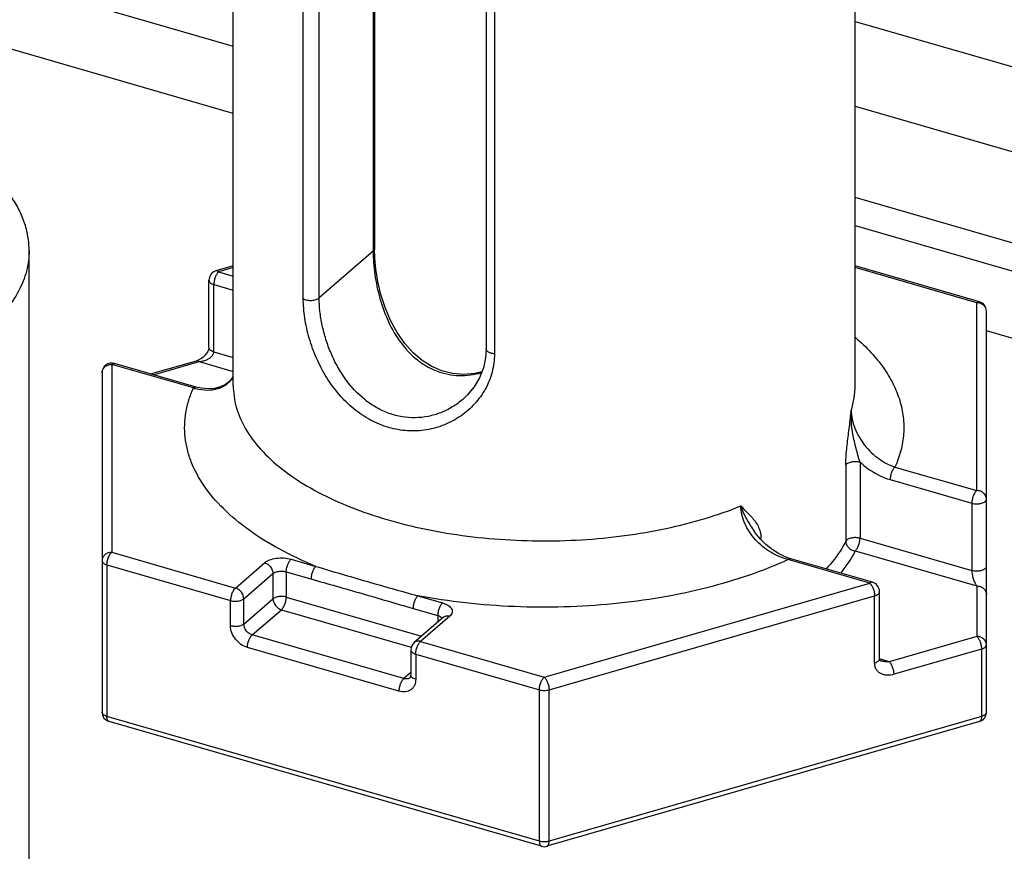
# Model space of a CAD drawing. Header units: millimetres. Extents: x 0 to 420, y 0 to 297.
# Tile 46 of 85: x 156 to 166, y 86 to 94. Entities that reach past the tile are written whole.
import ezdxf

# ---------------------------------------------------------------- set-up
doc = ezdxf.new("R2010")
doc.units = ezdxf.units.MM
doc.header["$LTSCALE"] = 23.1
doc.layers.add('0000242733_2_KÖRPERKANTE', color=7, linetype='CONTINUOUS')
doc.layers.add('0000434254_2_KÖRPERKANTE', color=7, linetype='CONTINUOUS')

msp = doc.modelspace()

# ---------------------------------------------------------------- linework, layer by layer
at = {"layer": '0000242733_2_KÖRPERKANTE', "color": 9, "linetype": 'Continuous'}
for p, q in [((154.0878, 95.2458), (158.5131, 93.9683)), ((164.9131, 93.3489), (181.3401, 88.6068)), ((180.5265, 87.9023), (164.9131, 92.4095)), ((164.9131, 92.1208), (180.2765, 87.6858))]:
    msp.add_line(p, q, dxfattribs=at)
at = {"layer": '0000242733_2_KÖRPERKANTE', "color": 7, "linetype": 'Continuous'}
for p, q in [((158.5131, 93.2755), (155.4378, 94.1633)), ((164.9131, 94.2229), (182.1874, 89.2362)), ((179.6765, 87.1661), (166.2631, 91.0383))]:
    msp.add_line(p, q, dxfattribs=at)
at = {"layer": '0000434254_2_KÖRPERKANTE', "color": 7, "linetype": 'Continuous'}
for p, q in [((158.5131, 90.4754), (158.5131, 99.2222)), ((164.9131, 90.4754), (164.9131, 99.2222)), ((159.966, 98.4269), (159.966, 91.881)), ((161.1166, 97.6922), (161.1166, 90.8506)), ((156.4131, 83.1141), (156.4131, 91.861)), ((158.5131, 91.7053), (158.3354, 91.654)), ((166.1908, 91.3364), (164.9131, 91.7053)), ((158.2631, 90.8651), (158.2631, 91.5579)), ((166.2631, 87.1123), (166.2631, 91.2403)), ((158.1314, 90.4587), (157.2908, 90.7013)), ((157.6631, 90.5939), (158.1354, 90.7302)), ((157.1631, 90.6053), (157.1631, 87.1123)), ((163.8784, 88.9693), (163.8785, 88.9692)), ((165.0908, 88.4497), (164.2502, 88.6923)), ((165.1631, 87.6608), (165.1631, 88.3536)), ((160.6753, 88.0892), (160.3753, 87.8294)), ((160.3407, 87.7538), (160.3407, 87.494)), ((161.6854, 85.7316), (157.2354, 87.0162)), ((166.1908, 87.0162), (161.7408, 85.7316))]:
    msp.add_line(p, q, dxfattribs=at)
at = {"layer": '0000434254_2_KÖRPERKANTE', "color": 9, "linetype": 'Continuous'}
for p, q in [((159.9526, 98.4019), (159.9526, 91.856)), ((159.2338, 91.369), (159.2338, 98.2106)), ((159.3979, 91.3756), (159.3979, 98.2172)), ((161.2006, 97.6429), (161.2006, 90.8013)), ((159.9526, 91.856), (159.3979, 91.3756)), ((158.5131, 91.6878), (158.3631, 91.6445)), ((158.3631, 91.6445), (158.5131, 91.6012)), ((166.1631, 91.3269), (164.9131, 91.6878)), ((158.3131, 91.5146), (158.5131, 91.4568)), ((158.3131, 90.8218), (158.3131, 91.5146)), ((166.1631, 89.3928), (166.1631, 91.3269)), ((158.3131, 90.8218), (158.5131, 90.764)), ((158.1037, 90.4492), (157.2631, 90.6919)), ((157.2631, 90.6919), (157.2631, 88.7577)), ((157.6934, 90.5851), (158.1631, 90.7207)), ((158.1631, 90.7207), (158.5131, 90.6197)), ((164.9626, 89.6865), (164.9626, 88.9022)), ((164.8157, 89.6554), (164.8157, 88.8711)), ((165.3225, 89.6355), (166.1631, 89.3928)), ((165.2725, 89.5056), (166.1131, 89.2629)), ((166.1131, 89.2629), (166.1131, 88.5701)), ((163.936, 88.8959), (163.943, 88.8996)), ((163.943, 88.8996), (163.943, 88.8891)), ((164.9626, 88.9022), (166.1131, 88.5701)), ((157.2631, 88.7577), (158.5355, 88.3904)), ((164.9127, 88.7723), (166.1631, 88.4113)), ((159.1087, 88.6868), (159.3631, 88.6134)), ((165.0631, 88.4402), (164.2225, 88.6829)), ((157.2131, 88.6278), (158.4855, 88.2605)), ((157.2131, 88.6278), (157.2131, 87.069)), ((158.5355, 88.3904), (158.8355, 88.6502)), ((159.0587, 88.5569), (159.3131, 88.4835)), ((159.0587, 88.5569), (159.0587, 88.2971)), ((158.6221, 88.2788), (158.9221, 88.5386)), ((158.9221, 88.5386), (158.9221, 88.2788)), ((161.7131, 87.4731), (165.0631, 88.4402)), ((166.1631, 88.4113), (166.1631, 87.8917)), ((158.4855, 88.0007), (158.4855, 88.2605)), ((158.6221, 88.019), (158.9221, 88.2788)), ((158.6221, 88.019), (158.6221, 88.2788)), ((159.0587, 88.2971), (160.4512, 87.8952)), ((160.4131, 88.3103), (160.6675, 88.2368)), ((161.7631, 87.3432), (165.1131, 88.3103)), ((165.1131, 87.6175), (165.1131, 88.3103)), ((158.7087, 87.9074), (159.0087, 88.1672)), ((159.0087, 88.1672), (160.3451, 87.7814)), ((160.3631, 88.1804), (160.6175, 88.1069)), ((160.7407, 88.1002), (160.4407, 87.8404)), ((160.6175, 88.1069), (160.6175, 88.0392)), ((160.6606, 88.0819), (160.6631, 88.0783)), ((160.2675, 87.4574), (158.7087, 87.9074)), ((166.1631, 87.8917), (165.2631, 87.6319)), ((160.2175, 87.3275), (158.6587, 87.7775)), ((160.4407, 87.8404), (161.7131, 87.4731)), ((166.2131, 87.7618), (165.3131, 87.502)), ((166.2131, 87.7618), (166.2131, 87.069)), ((160.3907, 87.7105), (161.6631, 87.3432)), ((160.3907, 87.7105), (160.3907, 87.4507)), ((165.2631, 87.6319), (165.1631, 87.6608)), ((160.3407, 87.5208), (160.2675, 87.4574)), ((161.6631, 85.7844), (161.6631, 87.3432)), ((161.7631, 85.7844), (161.7631, 87.3432)), ((161.6631, 85.7844), (157.2131, 87.069)), ((166.2131, 87.069), (161.7631, 85.7844))]:
    msp.add_line(p, q, dxfattribs=at)
at = {"layer": '0000434254_2_KÖRPERKANTE', "color": 7, "linetype": 'Continuous'}
for points in [[(161.0714, 90.6147), (161.0005, 90.5971), (160.8839, 90.5875), (160.7705, 90.5967), (160.661, 90.6241), (160.5562, 90.6691), (160.4567, 90.7316), (160.3633, 90.8114), (160.2771, 90.908), (160.1995, 91.02), (160.1321, 91.1449), (160.0765, 91.2772), (160.0332, 91.4115), (160.0015, 91.5438), (159.9804, 91.6707), (159.969, 91.7887), (159.966, 91.881)], [(158.2631, 90.8651), (158.263, 90.8622), (158.2612, 90.8497), (158.2561, 90.8341), (158.2475, 90.8169), (158.2358, 90.7996), (158.2215, 90.783), (158.2048, 90.7677), (158.1865, 90.7541), (158.1667, 90.7426), (158.1455, 90.7335), (158.1354, 90.7302)], [(161.1166, 90.8506), (161.1103, 90.7586), (161.0874, 90.655), (161.0477, 90.5549), (160.9918, 90.4608), (160.9208, 90.3752), (160.8745, 90.3315)], [(158.5131, 90.5677), (158.5106, 90.5626), (158.4769, 90.5198), (158.4338, 90.4851), (158.3817, 90.4594), (158.3219, 90.4439), (158.2563, 90.4393), (158.1877, 90.4457), (158.1314, 90.4587)], [(164.2502, 88.6923), (164.1934, 88.7121), (164.1239, 88.7454), (164.057, 88.7877), (163.9944, 88.8379), (163.9375, 88.8945), (163.8876, 88.9562), (163.8785, 88.9692)], [(165.1799, 87.6384), (165.1779, 87.6391), (165.1716, 87.6419), (165.1683, 87.6442), (165.1665, 87.6462), (165.1651, 87.6486), (165.1639, 87.6526), (165.1631, 87.659), (165.1631, 87.6608)]]:
    msp.add_lwpolyline(points, dxfattribs=at)
for centre, start, end in [((158.3631, 91.5579), 106.1017, 180), ((166.1631, 91.2403), 0, 73.89794), ((157.2631, 90.6053), 73.9045, 180), ((165.0631, 88.3536), 359.99606, 73.89789), ((160.4407, 87.7538), 130.88618, 180), ((157.2631, 87.1123), 180, 253.90182), ((166.1631, 87.1123), 286.09818, 360), ((161.7131, 85.8277), 253.89789, 286.10407)]:
    msp.add_arc(centre, 0.1, start, end, dxfattribs=at)
at = {"layer": '0000434254_2_KÖRPERKANTE', "color": 9, "linetype": 'Continuous'}
for centre, radius, start, end in [((166.1631, 91.2116), 0.1154, 84.43496, 90.00015), ((158.2691, 90.9548), 0.532, 251.87858, 254.50964)]:
    msp.add_arc(centre, radius, start, end, dxfattribs=at)
at = {"layer": '0000434254_2_KÖRPERKANTE', "color": 7, "linetype": 'Continuous'}
for points, knots in [([(156.4131, 91.861), (156.4131, 91.9107), (156.4045, 92.0111), (156.3661, 92.159), (156.3034, 92.3029), (156.2174, 92.4417), (156.1094, 92.5743), (155.933, 92.747), (155.7778, 92.8584), (155.6671, 92.9263)], [0, 0, 0, 0, 0.1098528, 0.2213477, 0.3360921, 0.4555202, 0.5808644, 0.7130575, 1, 1, 1, 1]), ([(160.333, 87.4684), (160.335, 87.4702), (160.3378, 87.4748), (160.3402, 87.4836), (160.3407, 87.4902), (160.3407, 87.494)], [0, 0, 0, 0, 0.2890594, 0.5753424, 1, 1, 1, 1])]:
    msp.add_open_spline(points, degree=3, knots=knots, dxfattribs=at)
at = {"layer": '0000434254_2_KÖRPERKANTE', "color": 9, "linetype": 'Continuous'}
for points, knots in [([(156.4131, 91.861), (156.4131, 91.826), (156.4084, 91.7556), (156.3804, 91.614), (156.3085, 91.4372), (156.1702, 91.2376), (156.0508, 91.1185), (155.9844, 91.061)], [0, 0, 0, 0, 0.1121386, 0.2256993, 0.4619293, 0.71807, 1, 1, 1, 1]), ([(159.966, 91.881), (159.966, 91.8765), (159.9632, 91.8668), (159.9566, 91.8594), (159.9526, 91.856)], [0, 0, 0, 0, 0.4607765, 1, 1, 1, 1]), ([(159.9526, 91.856), (159.9526, 91.8174), (159.9558, 91.7379), (159.9737, 91.5744), (160.0173, 91.3669), (160.1043, 91.1271), (160.2301, 90.9095), (160.3715, 90.7594), (160.5035, 90.6696), (160.61, 90.6195), (160.7224, 90.5876), (160.8383, 90.5747), (160.9547, 90.5806), (161.031, 90.5964), (161.0684, 90.6069)], [0, 0, 0, 0, 0.0596315, 0.1226846, 0.2539675, 0.3860732, 0.5150662, 0.6396467, 0.7005741, 0.7607852, 0.8205731, 0.8802295, 0.9399935, 1, 1, 1, 1]), ([(158.3631, 91.6445), (158.3555, 91.6379), (158.3418, 91.62), (158.3265, 91.5881), (158.316, 91.552), (158.3131, 91.5268), (158.3131, 91.5146)], [0, 0, 0, 0, 0.2112038, 0.4685652, 0.7427014, 1, 1, 1, 1]), ([(158.3631, 91.6445), (158.3608, 91.6465), (158.3562, 91.6499), (158.349, 91.6535), (158.342, 91.655), (158.3374, 91.6546), (158.3354, 91.654)], [0, 0, 0, 0, 0.298632, 0.55952, 0.7888586, 1, 1, 1, 1]), ([(158.2631, 91.5579), (158.2631, 91.5534), (158.2659, 91.5437), (158.2768, 91.5315), (158.293, 91.5214), (158.306, 91.5166), (158.3131, 91.5146)], [0, 0, 0, 0, 0.1906472, 0.4137497, 0.683954, 1, 1, 1, 1]), ([(159.2338, 91.369), (159.2393, 91.3656), (159.2518, 91.3598), (159.2803, 91.3519), (159.3189, 91.349), (159.3569, 91.3547), (159.3829, 91.365), (159.3935, 91.3718), (159.3979, 91.3756)], [0, 0, 0, 0, 0.1121167, 0.2384397, 0.5140005, 0.7816022, 0.8988673, 1, 1, 1, 1]), ([(161.2006, 90.8013), (161.2006, 90.738), (161.1845, 90.6114), (161.1132, 90.4345), (161.0015, 90.2801), (160.8572, 90.1547), (160.688, 90.0636), (160.5015, 90.0113), (160.3058, 90.0014), (160.1096, 90.0358), (159.9215, 90.1134), (159.7487, 90.2303), (159.5966, 90.3806), (159.4684, 90.5571), (159.3662, 90.7523), (159.2915, 90.9577), (159.2454, 91.1643), (159.2338, 91.3023), (159.2338, 91.369)], [0, 0, 0, 0, 0.0588456, 0.1172589, 0.1757535, 0.2345301, 0.2936439, 0.3531752, 0.4133339, 0.4744773, 0.5370252, 0.6013034, 0.6673923, 0.7350288, 0.8035335, 0.8717283, 0.9378998, 1, 1, 1, 1]), ([(160.8745, 90.3315), (160.8411, 90.3026), (160.769, 90.2501), (160.649, 90.1909), (160.5199, 90.153), (160.3853, 90.1384), (160.2489, 90.1485), (160.1148, 90.1836), (159.9866, 90.2427), (159.8265, 90.3517), (159.6912, 90.4986), (159.5843, 90.668), (159.5173, 90.8054), (159.4647, 90.9483), (159.4267, 91.093), (159.4035, 91.2356), (159.3979, 91.3298), (159.3979, 91.3756)], [0, 0, 0, 0, 0.0582986, 0.116798, 0.1755291, 0.2346068, 0.294242, 0.354715, 0.4163119, 0.4792442, 0.6089338, 0.6756129, 0.7428389, 0.8099102, 0.8758928, 0.939652, 1, 1, 1, 1]), ([(166.1631, 91.3269), (166.1654, 91.3289), (166.1699, 91.3324), (166.1772, 91.336), (166.1842, 91.3375), (166.1888, 91.337), (166.1908, 91.3364)], [0, 0, 0, 0, 0.2986952, 0.5595125, 0.7888426, 1, 1, 1, 1]), ([(166.2631, 91.2403), (166.2631, 91.2509), (166.2584, 91.2726), (166.2386, 91.3), (166.2094, 91.3193), (166.1862, 91.3252), (166.1743, 91.3264)], [0, 0, 0, 0, 0.2343039, 0.4776143, 0.7337683, 1, 1, 1, 1]), ([(164.9166, 90.968), (164.9721, 90.92), (165.0749, 90.8215), (165.2055, 90.6613), (165.3061, 90.4953), (165.3753, 90.3247), (165.4122, 90.151), (165.4162, 89.9761), (165.3872, 89.802), (165.3472, 89.6902), (165.3225, 89.6355)], [0, 0, 0, 0, 0.1466616, 0.2834784, 0.4116203, 0.5328381, 0.6494529, 0.7642302, 0.8801334, 1, 1, 1, 1]), ([(158.1631, 90.7207), (158.1713, 90.7215), (158.1878, 90.7239), (158.2161, 90.7307), (158.2474, 90.7425), (158.2742, 90.7587), (158.2924, 90.7752), (158.3036, 90.7893), (158.3112, 90.8049), (158.3131, 90.8162), (158.3131, 90.8218)], [0, 0, 0, 0, 0.1274886, 0.2558001, 0.4486734, 0.6401408, 0.7343022, 0.8262399, 0.9149511, 1, 1, 1, 1]), ([(158.3131, 90.8218), (158.306, 90.8238), (158.293, 90.8286), (158.2768, 90.8387), (158.2659, 90.8508), (158.2631, 90.8606), (158.2631, 90.8651)], [0, 0, 0, 0, 0.316046, 0.5862503, 0.8093528, 1, 1, 1, 1]), ([(161.2006, 90.8013), (161.1894, 90.8022), (161.1686, 90.8056), (161.1449, 90.8148), (161.1304, 90.8248), (161.1226, 90.8327), (161.1177, 90.8414), (161.1166, 90.8477), (161.1166, 90.8506)], [0, 0, 0, 0, 0.3205336, 0.5996839, 0.7185324, 0.8229112, 0.9150704, 1, 1, 1, 1]), ([(157.1631, 90.6053), (157.1631, 90.6166), (157.1686, 90.64), (157.1913, 90.6687), (157.2245, 90.6875), (157.2501, 90.6919), (157.2631, 90.6919)], [0, 0, 0, 0, 0.2330927, 0.4764284, 0.7335677, 1, 1, 1, 1]), ([(157.2631, 90.6919), (157.2654, 90.6938), (157.2699, 90.6973), (157.2772, 90.7009), (157.2842, 90.7024), (157.2888, 90.7019), (157.2908, 90.7013)], [0, 0, 0, 0, 0.2986185, 0.5595104, 0.7888598, 1, 1, 1, 1]), ([(158.1354, 90.7302), (158.1374, 90.7308), (158.142, 90.7313), (158.149, 90.7297), (158.1562, 90.7262), (158.1608, 90.7227), (158.1631, 90.7207)], [0, 0, 0, 0, 0.2111531, 0.4404947, 0.7013211, 1, 1, 1, 1]), ([(158.5135, 90.5662), (158.5048, 90.551), (158.4846, 90.5223), (158.4467, 90.4862), (158.4027, 90.4582), (158.3363, 90.4314), (158.2416, 90.4194), (158.1653, 90.4315), (158.1271, 90.4421)], [0, 0, 0, 0, 0.1205603, 0.2387311, 0.3567623, 0.4766811, 0.7275227, 1, 1, 1, 1]), ([(159.3631, 88.6134), (159.2366, 88.6654), (158.9986, 88.7766), (158.6778, 88.9742), (158.4133, 89.1926), (158.2102, 89.4283), (158.0938, 89.6408), (158.0387, 89.813), (158.0157, 89.941), (158.0105, 90.0697), (158.0233, 90.1982), (158.0538, 90.3258), (158.0853, 90.4084), (158.1037, 90.4492)], [0, 0, 0, 0, 0.164326, 0.3150026, 0.4516185, 0.574861, 0.686849, 0.7398488, 0.791587, 0.8427549, 0.8940762, 0.9462728, 1, 1, 1, 1]), ([(158.1037, 90.4492), (158.106, 90.4512), (158.1105, 90.4546), (158.1178, 90.4582), (158.1248, 90.4598), (158.1294, 90.4593), (158.1314, 90.4587)], [0, 0, 0, 0, 0.2985753, 0.5595211, 0.7888785, 1, 1, 1, 1]), ([(158.5131, 90.4754), (158.5131, 90.4377), (158.5185, 90.3617), (158.5426, 90.2488), (158.5827, 90.1372), (158.6586, 89.9874), (158.7951, 89.8057), (159.0119, 89.6077), (159.281, 89.4275), (159.5971, 89.2681), (159.9544, 89.1324), (160.3461, 89.0229), (160.7644, 88.9418), (161.2014, 88.8906), (161.6484, 88.8704), (162.0966, 88.8816), (162.5374, 88.9239), (162.9619, 88.9965), (163.3621, 89.098), (163.6157, 89.1865), (163.7363, 89.2357)], [0, 0, 0, 0, 0.0190144, 0.0383084, 0.0581435, 0.0787506, 0.1229477, 0.1720123, 0.2263748, 0.2859896, 0.3504571, 0.4191164, 0.4911166, 0.5654719, 0.6411089, 0.7169086, 0.7917462, 0.8645309, 0.9342462, 1, 1, 1, 1]), ([(164.8718, 90.2191), (164.8853, 90.2608), (164.906, 90.3454), (164.9131, 90.4324), (164.9131, 90.4754)], [0, 0, 0, 0, 0.5046895, 1, 1, 1, 1]), ([(164.8456, 89.9877), (164.8528, 90.0454), (164.8623, 90.1225), (164.87, 90.1997), (164.8718, 90.2191)], [0, 0, 0, 0, 0.7493699, 1, 1, 1, 1]), ([(164.8895, 89.9735), (164.8822, 90.0142), (164.8713, 90.0959), (164.8699, 90.1783), (164.8718, 90.2191)], [0, 0, 0, 0, 0.5034085, 1, 1, 1, 1]), ([(164.8718, 90.2191), (164.8718, 90.1565), (164.8936, 90.06), (164.9509, 89.9431), (165.0085, 89.8592), (165.0768, 89.7843), (165.1766, 89.701), (165.2629, 89.655), (165.3225, 89.6355)], [0, 0, 0, 0, 0.2408156, 0.369733, 0.5005614, 0.6308999, 0.7587207, 1, 1, 1, 1]), ([(164.8157, 89.6554), (164.8157, 89.6817), (164.818, 89.7361), (164.8278, 89.8469), (164.8385, 89.9312), (164.8456, 89.9877)], [0, 0, 0, 0, 0.236406, 0.4885387, 1, 1, 1, 1]), ([(164.9626, 89.6865), (164.9552, 89.7096), (164.9413, 89.7566), (164.9151, 89.8519), (164.8983, 89.9245), (164.8895, 89.9735)], [0, 0, 0, 0, 0.2457433, 0.4967682, 1, 1, 1, 1]), ([(164.8157, 89.6554), (164.8201, 89.6641), (164.8333, 89.6749), (164.8541, 89.6842), (164.8815, 89.6918), (164.9185, 89.6947), (164.9484, 89.6906), (164.9626, 89.6865)], [0, 0, 0, 0, 0.1848357, 0.3025352, 0.4341191, 0.7201032, 1, 1, 1, 1]), ([(164.9626, 89.6865), (164.9854, 89.6651), (165.0774, 89.5878), (165.187, 89.5303), (165.2725, 89.5056)], [0, 0, 0, 0, 0.259467, 1, 1, 1, 1]), ([(165.3225, 89.6355), (165.3149, 89.6289), (165.3012, 89.611), (165.2859, 89.5791), (165.2754, 89.543), (165.2725, 89.5178), (165.2725, 89.5056)], [0, 0, 0, 0, 0.2111363, 0.4683816, 0.7425409, 1, 1, 1, 1]), ([(166.1631, 89.3928), (166.1555, 89.3863), (166.1418, 89.3683), (166.1265, 89.3364), (166.116, 89.3003), (166.1131, 89.2751), (166.1131, 89.2629)], [0, 0, 0, 0, 0.2112132, 0.4685693, 0.7427058, 1, 1, 1, 1]), ([(166.2631, 89.3062), (166.2631, 89.3175), (166.2576, 89.341), (166.2348, 89.3697), (166.2017, 89.3885), (166.176, 89.3928), (166.1631, 89.3928)], [0, 0, 0, 0, 0.2330927, 0.4764284, 0.7335677, 1, 1, 1, 1]), ([(166.1131, 89.2629), (166.121, 89.2606), (166.1376, 89.2573), (166.1631, 89.2557), (166.1846, 89.257), (166.2012, 89.2598), (166.2164, 89.2636), (166.2331, 89.2698), (166.2494, 89.2798), (166.2603, 89.292), (166.2631, 89.3018), (166.2631, 89.3062)], [0, 0, 0, 0, 0.1437524, 0.2951209, 0.4465026, 0.5198265, 0.5903434, 0.7198053, 0.8305076, 0.9218959, 1, 1, 1, 1]), ([(164.2225, 88.6829), (164.1597, 88.6987), (164.0362, 88.7526), (163.9061, 88.8596), (163.8228, 88.9657), (163.7746, 89.0525), (163.7438, 89.1432), (163.7363, 89.2055), (163.7363, 89.2357)], [0, 0, 0, 0, 0.2479237, 0.5064743, 0.6358214, 0.7623671, 0.8842088, 1, 1, 1, 1]), ([(163.7363, 89.2357), (163.7536, 89.2155), (163.7903, 89.1777), (163.8279, 89.1409), (163.8456, 89.1217)], [0, 0, 0, 0, 0.5046235, 1, 1, 1, 1]), ([(163.7363, 89.2357), (163.7456, 89.2039), (163.7709, 89.1399), (163.8051, 89.0804), (163.8239, 89.0506)], [0, 0, 0, 0, 0.4853111, 1, 1, 1, 1]), ([(163.8456, 89.1217), (163.8585, 89.1076), (163.8835, 89.0782), (163.9153, 89.0274), (163.9377, 88.9672), (163.9429, 88.9228), (163.943, 88.8996)], [0, 0, 0, 0, 0.2300116, 0.4666435, 0.7194238, 1, 1, 1, 1]), ([(163.8239, 89.0506), (163.8282, 89.0438), (163.8459, 89.0164), (163.8645, 88.9895), (163.8784, 88.9693)], [0, 0, 0, 0, 0.2470204, 1, 1, 1, 1]), ([(164.8157, 88.8711), (164.8032, 88.8464), (164.7466, 88.7448), (164.6743, 88.6522), (164.6139, 88.5874)], [0, 0, 0, 0, 0.2382073, 1, 1, 1, 1]), ([(164.9626, 88.9022), (164.9484, 88.9063), (164.9185, 88.9104), (164.8815, 88.9076), (164.8541, 88.9), (164.8333, 88.8907), (164.8201, 88.8799), (164.8157, 88.8711)], [0, 0, 0, 0, 0.2798968, 0.5658809, 0.6974647, 0.8151643, 1, 1, 1, 1]), ([(164.8157, 88.8711), (164.8157, 88.8595), (164.8212, 88.8353), (164.8429, 88.8044), (164.8745, 88.7817), (164.8998, 88.7739), (164.9126, 88.7723)], [0, 0, 0, 0, 0.2328327, 0.4816261, 0.7409284, 1, 1, 1, 1]), ([(164.9126, 88.7723), (164.9202, 88.7789), (164.934, 88.7968), (164.9493, 88.8287), (164.9597, 88.8648), (164.9626, 88.89), (164.9626, 88.9022)], [0, 0, 0, 0, 0.2111493, 0.4684358, 0.7426147, 1, 1, 1, 1]), ([(157.2631, 88.7577), (157.2501, 88.7577), (157.2245, 88.7534), (157.1914, 88.7346), (157.1686, 88.7059), (157.1631, 88.6825), (157.1631, 88.6711)], [0, 0, 0, 0, 0.2663334, 0.5233988, 0.7667756, 1, 1, 1, 1]), ([(157.2131, 88.6278), (157.2131, 88.64), (157.216, 88.6653), (157.2265, 88.7014), (157.2418, 88.7332), (157.2555, 88.7512), (157.2631, 88.7577)], [0, 0, 0, 0, 0.2574459, 0.5316179, 0.7888755, 1, 1, 1, 1]), ([(164.9127, 88.7723), (164.9028, 88.7527), (164.8591, 88.6727), (164.8059, 88.598), (164.7618, 88.5447)], [0, 0, 0, 0, 0.2410498, 1, 1, 1, 1]), ([(157.1631, 88.6711), (157.1631, 88.6667), (157.1659, 88.6569), (157.1768, 88.6448), (157.193, 88.6347), (157.206, 88.6299), (157.2131, 88.6278)], [0, 0, 0, 0, 0.1906611, 0.4137541, 0.6839616, 1, 1, 1, 1]), ([(158.8355, 88.6502), (158.8425, 88.6563), (158.859, 88.6675), (158.899, 88.6858), (158.9586, 88.6995), (159.0339, 88.7019), (159.0847, 88.6938), (159.1087, 88.6868)], [0, 0, 0, 0, 0.0979154, 0.2090233, 0.4624939, 0.7364512, 1, 1, 1, 1]), ([(159.0587, 88.5569), (159.0587, 88.5692), (159.0616, 88.5944), (159.072, 88.6305), (159.0873, 88.6624), (159.1011, 88.6803), (159.1087, 88.6868)], [0, 0, 0, 0, 0.2574459, 0.5316179, 0.7888755, 1, 1, 1, 1]), ([(164.2225, 88.6829), (164.0927, 88.623), (163.8177, 88.5137), (163.3804, 88.3843), (162.9117, 88.2859), (162.4206, 88.2205), (161.9161, 88.1893), (161.4078, 88.1928), (160.9053, 88.231), (160.5751, 88.2799), (160.4131, 88.3103)], [0, 0, 0, 0, 0.1104757, 0.2282726, 0.3520272, 0.4801373, 0.6108442, 0.7422994, 0.8726286, 1, 1, 1, 1]), ([(164.2225, 88.6829), (164.2248, 88.6848), (164.2293, 88.6883), (164.2366, 88.6919), (164.2436, 88.6934), (164.2482, 88.6929), (164.2502, 88.6923)], [0, 0, 0, 0, 0.2985729, 0.5595193, 0.7888787, 1, 1, 1, 1]), ([(158.8355, 88.6502), (158.8473, 88.6468), (158.8703, 88.6352), (158.9063, 88.6007), (158.9221, 88.563), (158.9221, 88.5386)], [0, 0, 0, 0, 0.247699, 0.5089197, 1, 1, 1, 1]), ([(158.9221, 88.5386), (158.9295, 88.5451), (158.9494, 88.5554), (158.9836, 88.5633), (159.0213, 88.5645), (159.0467, 88.5604), (159.0587, 88.5569)], [0, 0, 0, 0, 0.2084267, 0.4620842, 0.7362415, 1, 1, 1, 1]), ([(159.3631, 88.6134), (159.3555, 88.6068), (159.3418, 88.5889), (159.3265, 88.557), (159.316, 88.5209), (159.3131, 88.4957), (159.3131, 88.4835)], [0, 0, 0, 0, 0.2111363, 0.4683816, 0.7425409, 1, 1, 1, 1]), ([(159.3631, 88.6134), (159.4494, 88.5869), (159.6229, 88.5353), (159.8845, 88.4595), (160.1479, 88.3838), (160.3244, 88.3343), (160.4131, 88.3103)], [0, 0, 0, 0, 0.2477156, 0.4968707, 0.7477514, 1, 1, 1, 1]), ([(166.2631, 88.6134), (166.2631, 88.6089), (166.2603, 88.5992), (166.2494, 88.587), (166.2331, 88.5769), (166.2164, 88.5707), (166.2012, 88.567), (166.1846, 88.5642), (166.1631, 88.5628), (166.1376, 88.5645), (166.121, 88.5678), (166.1131, 88.5701)], [0, 0, 0, 0, 0.0781041, 0.1694924, 0.2801947, 0.4096566, 0.4801735, 0.5534974, 0.7048791, 0.8562476, 1, 1, 1, 1]), ([(166.1131, 88.5701), (166.1131, 88.5623), (166.1143, 88.5461), (166.1197, 88.5146), (166.1299, 88.4785), (166.145, 88.4415), (166.1569, 88.4203), (166.1631, 88.4113)], [0, 0, 0, 0, 0.1396309, 0.2881694, 0.5682669, 0.8064688, 1, 1, 1, 1]), ([(159.3131, 88.4835), (159.4005, 88.4583), (159.5756, 88.4088), (159.8383, 88.334), (160.1006, 88.2573), (160.2755, 88.2057), (160.3631, 88.1804)], [0, 0, 0, 0, 0.2497431, 0.4995415, 0.7497432, 1, 1, 1, 1]), ([(165.0908, 88.4497), (165.0888, 88.4503), (165.0842, 88.4507), (165.0772, 88.4492), (165.0699, 88.4456), (165.0654, 88.4422), (165.0631, 88.4402)], [0, 0, 0, 0, 0.2111546, 0.4404819, 0.7013031, 1, 1, 1, 1]), ([(158.5355, 88.3904), (158.5279, 88.3839), (158.5141, 88.3659), (158.4988, 88.3341), (158.4884, 88.298), (158.4855, 88.2727), (158.4855, 88.2605)], [0, 0, 0, 0, 0.2111194, 0.4683783, 0.7425521, 1, 1, 1, 1]), ([(158.6221, 88.2788), (158.6221, 88.3032), (158.6063, 88.3409), (158.5703, 88.3754), (158.5473, 88.387), (158.5355, 88.3904)], [0, 0, 0, 0, 0.4910803, 0.752301, 1, 1, 1, 1]), ([(165.0631, 88.4402), (165.0707, 88.4336), (165.0844, 88.4157), (165.0997, 88.3839), (165.1101, 88.3477), (165.1131, 88.3225), (165.1131, 88.3103)], [0, 0, 0, 0, 0.211035, 0.468231, 0.7424492, 1, 1, 1, 1]), ([(165.1131, 88.3103), (165.1202, 88.3123), (165.1331, 88.3171), (165.1493, 88.3272), (165.1603, 88.3394), (165.1631, 88.3491), (165.1631, 88.3536)], [0, 0, 0, 0, 0.3160375, 0.5862422, 0.809351, 1, 1, 1, 1]), ([(166.1631, 88.4113), (166.176, 88.4113), (166.2017, 88.407), (166.2348, 88.3882), (166.2576, 88.3595), (166.2631, 88.3361), (166.2631, 88.3247)], [0, 0, 0, 0, 0.2663351, 0.5233998, 0.7667762, 1, 1, 1, 1]), ([(158.4855, 88.2605), (158.4975, 88.2571), (158.5228, 88.253), (158.5605, 88.2542), (158.5947, 88.2621), (158.6146, 88.2724), (158.6221, 88.2788)], [0, 0, 0, 0, 0.2637606, 0.5379195, 0.7915783, 1, 1, 1, 1]), ([(159.0587, 88.2971), (159.0467, 88.3006), (159.0213, 88.3046), (158.9836, 88.3035), (158.9494, 88.2956), (158.9295, 88.2853), (158.9221, 88.2788)], [0, 0, 0, 0, 0.2637606, 0.5379195, 0.7915783, 1, 1, 1, 1]), ([(158.9221, 88.2788), (158.9221, 88.2545), (158.9378, 88.2168), (158.9738, 88.1823), (158.9969, 88.1706), (159.0087, 88.1672)], [0, 0, 0, 0, 0.4910803, 0.752301, 1, 1, 1, 1]), ([(159.0087, 88.1672), (159.0162, 88.1738), (159.03, 88.1917), (159.0453, 88.2236), (159.0557, 88.2597), (159.0587, 88.2849), (159.0587, 88.2971)], [0, 0, 0, 0, 0.2111194, 0.4683783, 0.7425521, 1, 1, 1, 1]), ([(160.4131, 88.3103), (160.4055, 88.3037), (160.3918, 88.2858), (160.3765, 88.2539), (160.366, 88.2178), (160.3631, 88.1926), (160.3631, 88.1804)], [0, 0, 0, 0, 0.2111363, 0.4683816, 0.7425409, 1, 1, 1, 1]), ([(160.6675, 88.2368), (160.6599, 88.2303), (160.6462, 88.2124), (160.6309, 88.1805), (160.6204, 88.1444), (160.6175, 88.1192), (160.6175, 88.1069)], [0, 0, 0, 0, 0.2111245, 0.4683821, 0.7425541, 1, 1, 1, 1]), ([(160.6675, 88.2368), (160.6784, 88.2337), (160.6986, 88.2266), (160.7256, 88.2125), (160.7467, 88.1961), (160.7613, 88.1775), (160.7684, 88.1572), (160.767, 88.1364), (160.7572, 88.1166), (160.7468, 88.1055), (160.7407, 88.1002)], [0, 0, 0, 0, 0.1701724, 0.3228973, 0.4564449, 0.5718826, 0.6742744, 0.7729769, 0.8788695, 1, 1, 1, 1]), ([(160.6175, 88.1069), (160.6265, 88.1044), (160.6422, 88.0982), (160.656, 88.0878), (160.6606, 88.0819)], [0, 0, 0, 0, 0.5541596, 1, 1, 1, 1]), ([(160.6753, 88.0892), (160.6793, 88.0927), (160.6887, 88.0987), (160.7109, 88.1054), (160.7292, 88.1036), (160.7407, 88.1002)], [0, 0, 0, 0, 0.2340351, 0.4759038, 1, 1, 1, 1]), ([(158.6221, 88.019), (158.6146, 88.0126), (158.5947, 88.0023), (158.5605, 87.9944), (158.5228, 87.9932), (158.4975, 87.9973), (158.4855, 88.0007)], [0, 0, 0, 0, 0.2084267, 0.4620842, 0.7362415, 1, 1, 1, 1]), ([(158.6587, 87.7775), (158.635, 87.7843), (158.589, 87.8075), (158.5335, 87.8611), (158.4956, 87.9274), (158.4855, 87.9769), (158.4855, 88.0007)], [0, 0, 0, 0, 0.2460833, 0.5056166, 0.762006, 1, 1, 1, 1]), ([(158.7087, 87.9074), (158.6969, 87.9108), (158.6738, 87.9225), (158.6378, 87.957), (158.6221, 87.9947), (158.6221, 88.019)], [0, 0, 0, 0, 0.2476991, 0.5089197, 1, 1, 1, 1]), ([(158.6587, 87.7775), (158.6587, 87.7897), (158.6616, 87.815), (158.672, 87.8511), (158.6873, 87.8829), (158.7011, 87.9009), (158.7087, 87.9074)], [0, 0, 0, 0, 0.2574459, 0.5316179, 0.7888755, 1, 1, 1, 1]), ([(160.4407, 87.8404), (160.4292, 87.8438), (160.4109, 87.8455), (160.3887, 87.8389), (160.3793, 87.8329), (160.3753, 87.8294)], [0, 0, 0, 0, 0.5240958, 0.7659662, 1, 1, 1, 1]), ([(166.2631, 87.8051), (166.2631, 87.8164), (166.2576, 87.8399), (166.2348, 87.8686), (166.2017, 87.8874), (166.176, 87.8917), (166.1631, 87.8917)], [0, 0, 0, 0, 0.2332244, 0.4766012, 0.7336666, 1, 1, 1, 1]), ([(166.1631, 87.8917), (166.1707, 87.8852), (166.1844, 87.8672), (166.1997, 87.8354), (166.2102, 87.7992), (166.2131, 87.774), (166.2131, 87.7618)], [0, 0, 0, 0, 0.2111245, 0.4683821, 0.7425541, 1, 1, 1, 1]), ([(160.3407, 87.7538), (160.3407, 87.7494), (160.3435, 87.7396), (160.3545, 87.7275), (160.3707, 87.7174), (160.3836, 87.7126), (160.3907, 87.7105)], [0, 0, 0, 0, 0.1906506, 0.4137527, 0.6839542, 1, 1, 1, 1]), ([(160.3907, 87.7105), (160.3907, 87.7227), (160.3937, 87.748), (160.4041, 87.7841), (160.4194, 87.8159), (160.4331, 87.8339), (160.4407, 87.8404)], [0, 0, 0, 0, 0.2574401, 0.531614, 0.7888738, 1, 1, 1, 1]), ([(166.2131, 87.7618), (166.2202, 87.7639), (166.2331, 87.7686), (166.2494, 87.7787), (166.2603, 87.7909), (166.2631, 87.8006), (166.2631, 87.8051)], [0, 0, 0, 0, 0.3160384, 0.5862459, 0.8093389, 1, 1, 1, 1]), ([(165.1631, 87.6608), (165.1631, 87.6563), (165.1603, 87.6466), (165.1494, 87.6344), (165.1331, 87.6243), (165.1202, 87.6195), (165.1131, 87.6175)], [0, 0, 0, 0, 0.1906472, 0.4137497, 0.683954, 1, 1, 1, 1]), ([(165.3131, 87.502), (165.2898, 87.4953), (165.2538, 87.49), (165.2075, 87.4964), (165.1764, 87.5078), (165.1497, 87.5261), (165.1289, 87.5514), (165.1158, 87.5827), (165.1131, 87.6057), (165.1131, 87.6175)], [0, 0, 0, 0, 0.2677886, 0.3929455, 0.5130503, 0.6301942, 0.7477585, 0.8698592, 1, 1, 1, 1]), ([(165.2631, 87.6319), (165.249, 87.6305), (165.2209, 87.6301), (165.1931, 87.6346), (165.1799, 87.6384)], [0, 0, 0, 0, 0.5064994, 1, 1, 1, 1]), ([(165.3131, 87.502), (165.3131, 87.5142), (165.3102, 87.5394), (165.2997, 87.5755), (165.2844, 87.6074), (165.2707, 87.6253), (165.2631, 87.6319)], [0, 0, 0, 0, 0.2574459, 0.5316179, 0.7888755, 1, 1, 1, 1]), ([(160.2675, 87.4574), (160.2599, 87.4509), (160.2462, 87.4329), (160.2309, 87.4011), (160.2204, 87.365), (160.2175, 87.3397), (160.2175, 87.3275)], [0, 0, 0, 0, 0.2111245, 0.4683821, 0.7425541, 1, 1, 1, 1]), ([(160.3907, 87.4507), (160.3907, 87.4294), (160.3847, 87.3974), (160.3627, 87.3622), (160.3407, 87.3418), (160.3138, 87.3276), (160.2723, 87.3176), (160.2388, 87.3214), (160.2175, 87.3275)], [0, 0, 0, 0, 0.2550625, 0.3747342, 0.4922278, 0.6109872, 0.7341661, 1, 1, 1, 1]), ([(160.333, 87.4684), (160.3289, 87.4649), (160.3196, 87.4589), (160.2974, 87.4523), (160.2791, 87.4541), (160.2675, 87.4574)], [0, 0, 0, 0, 0.2340351, 0.4759038, 1, 1, 1, 1]), ([(160.3907, 87.4507), (160.3836, 87.4528), (160.3707, 87.4576), (160.3545, 87.4677), (160.3435, 87.4798), (160.3407, 87.4896), (160.3407, 87.494)], [0, 0, 0, 0, 0.3160458, 0.5862473, 0.8093494, 1, 1, 1, 1]), ([(161.6631, 87.3432), (161.6631, 87.3554), (161.666, 87.3807), (161.6765, 87.4168), (161.6918, 87.4486), (161.7055, 87.4666), (161.7131, 87.4731)], [0, 0, 0, 0, 0.2574459, 0.5316179, 0.7888756, 1, 1, 1, 1]), ([(161.7131, 87.4731), (161.7207, 87.4666), (161.7344, 87.4486), (161.7497, 87.4168), (161.7602, 87.3807), (161.7631, 87.3554), (161.7631, 87.3432)], [0, 0, 0, 0, 0.2111235, 0.4683814, 0.7425537, 1, 1, 1, 1]), ([(161.6631, 87.3432), (161.6792, 87.3386), (161.7131, 87.3345), (161.7469, 87.3386), (161.7631, 87.3432)], [0, 0, 0, 0, 0.4999958, 1, 1, 1, 1]), ([(157.2131, 87.069), (157.206, 87.071), (157.193, 87.0758), (157.1768, 87.0859), (157.1659, 87.0981), (157.1631, 87.1078), (157.1631, 87.1123)], [0, 0, 0, 0, 0.3160451, 0.5862499, 0.8093407, 1, 1, 1, 1]), ([(157.2354, 87.0162), (157.2318, 87.0172), (157.2248, 87.022), (157.218, 87.0341), (157.2139, 87.0502), (157.2131, 87.0624), (157.2131, 87.069)], [0, 0, 0, 0, 0.1806891, 0.399543, 0.6729766, 1, 1, 1, 1]), ([(166.2131, 87.069), (166.2131, 87.0624), (166.2123, 87.0502), (166.2082, 87.0341), (166.2014, 87.022), (166.1943, 87.0172), (166.1908, 87.0162)], [0, 0, 0, 0, 0.3270234, 0.600457, 0.8193109, 1, 1, 1, 1]), ([(166.2631, 87.1123), (166.2631, 87.1078), (166.2603, 87.0981), (166.2494, 87.0859), (166.2331, 87.0758), (166.2202, 87.071), (166.2131, 87.069)], [0, 0, 0, 0, 0.1906593, 0.4137501, 0.6839549, 1, 1, 1, 1]), ([(161.6631, 85.7844), (161.6631, 85.7778), (161.6639, 85.7656), (161.668, 85.7494), (161.6748, 85.7374), (161.6818, 85.7326), (161.6854, 85.7316)], [0, 0, 0, 0, 0.3270251, 0.6004582, 0.8193114, 1, 1, 1, 1]), ([(161.7631, 85.7844), (161.7469, 85.7797), (161.7131, 85.7756), (161.6792, 85.7797), (161.6631, 85.7844)], [0, 0, 0, 0, 0.5000042, 1, 1, 1, 1]), ([(161.7408, 85.7316), (161.7443, 85.7326), (161.7514, 85.7374), (161.7582, 85.7495), (161.7623, 85.7656), (161.7631, 85.7778), (161.7631, 85.7844)], [0, 0, 0, 0, 0.1806902, 0.3995479, 0.6729811, 1, 1, 1, 1])]:
    msp.add_open_spline(points, degree=3, knots=knots, dxfattribs=at)

doc.saveas('drawing.dxf')
